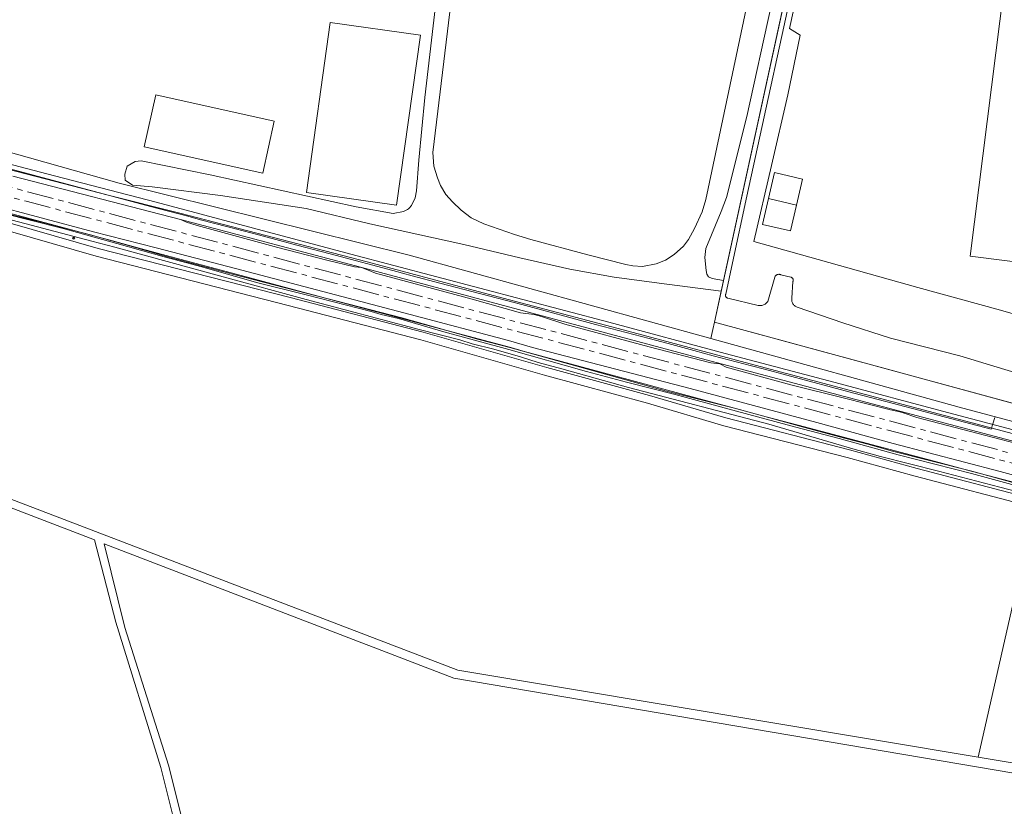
# Model space of a CAD drawing. Header units: metres. Extents: x 168032 to 180145, y 382923 to 399665.
# Tile 59 of 256: x 178069 to 178440, y 386344 to 386641. Entities that reach past the tile are written whole.
import ezdxf

# ---------------------------------------------------------------- set-up
doc = ezdxf.new("R2010")
doc.units = ezdxf.units.M
doc.linetypes.add('AM-AS', pattern=[16, 10, -2, 2, -2])
doc.layers.get('0').update_dxf_attribs({"color": 8, "lineweight": 18})
for name, color, linetype, lineweight in [('B-WE-AM-AS_SPOOR-G', 8, 'AM-AS', 18), ('B-WE-GR-BOOM-S', 8, 'Continuous', 18), ('B-WE-GR-BOS_GEMENGD-GV', 8, 'Continuous', 18), ('B-WE-GR-BOS_NAALD-GV', 8, 'Continuous', 18), ('B-WE-GR-GRAS-GV', 8, 'Continuous', 18), ('B-WE-GR-HOUTWAL-GV', 8, 'Continuous', 18), ('B-WE-IE-TERREINAFSCHEIDING_KUNSTMATIG_HEKWERK-G', 8, 'IE-TERREINAFSCHEIDING-KUNSTMATIG', 18), ('B-WE-OG-BEBOUWING-GV', 8, 'Continuous', 18), ('B-WE-OG-TERREIN_ERF-GV', 8, 'Continuous', 18), ('B-WE-OG-WATER_GREPPEL-GV', 8, 'Continuous', 18), ('B-WE-OG-WATER_SLOOT-GV', 8, 'Continuous', 18), ('B-WE-OG-WEG-GV', 8, 'Continuous', 18), ('B-WE-VH-ONVERHARD-GV', 8, 'Continuous', 18), ('B-WE-VH-VERHARDING_HALFVERHARDING-GV', 8, 'Continuous', 18)]:
    doc.layers.add(name, color=color, linetype=linetype, lineweight=lineweight)
doc.linetypes.add('IE-TERREINAFSCHEIDING-KUNSTMATIG', pattern='A,4,[82,NLCS.SHX,S=0.75,R=90,X=0,Y=0],4,-2', length=10)

# ---------------------------------------------------------------- blocks, each defined once
blk = doc.blocks.new('SGR-BOOM_01-SO')
at = {"linetype": 'ByBlock', "lineweight": 18}
h = blk.add_hatch(color=0, dxfattribs=at)
h.dxf.hatch_style = 1
edge = h.paths.add_edge_path()
edge.add_arc((0, 0), 0.25, 0, 360)
at = {"color": 0, "linetype": 'ByBlock', "lineweight": 18}
for radius in [2, 0.25]:
    blk.add_circle((0, 0), radius, dxfattribs=at)

msp = doc.modelspace()

# ---------------------------------------------------------------- linework, layer by layer
at = {"layer": 'B-WE-AM-AS_SPOOR-G', "flags": 128}
for points in [[(179380.56, 386227.897), (179280.691, 386254.427), (179197.292, 386276.742), (179117.295, 386297.84), (178883.939, 386359.862), (178789.488, 386385.042), (178650.786, 386421.814), (177949.796, 386608.25), (177899.355, 386621.742), (177883.661, 386625.83), (177761.716, 386658.41), (177677.272, 386680.748), (177510.328, 386725.152), (177475.793, 386734.204), (177443.681, 386742.369), (177422.648, 386747.621), (177396.256, 386754.087), (177344.301, 386766.36), (177314.281, 386773.123), (177290.142, 386778.42), (177251.997, 386786.543), (177200.815, 386797.094), (177161.929, 386805.309), (177142.85, 386809.451), (177111.721, 386816.433)], [(179379.452, 386224.445), (179036.882, 386315.605), (178542.27, 386447.026), (178266.985, 386520.332), (178071.45, 386572.173), (178007.591, 386589.22), (177824.506, 386637.819), (177536.111, 386714.539), (177467.167, 386732.554), (177418.083, 386744.814), (177377.577, 386754.585), (177342.082, 386762.874), (177296.806, 386772.956), (177249.869, 386782.919), (177171.875, 386799.144), (177140.68, 386805.872), (177110.886, 386812.66)]]:
    msp.add_lwpolyline(points, dxfattribs=at)
at = {"layer": 'B-WE-GR-BOS_GEMENGD-GV', "flags": 128}
msp.add_lwpolyline([(177952.114, 386245.227), (178010.486, 386259.837), (178107.448, 386292.945), (178136.467, 386302.155), (178122.274, 386358.894), (178105.25, 386413.63), (178097.22, 386444.61), (178000.05, 386481.91), (177939.709, 386507.717), (177939.661, 386504.963), (177929.521, 386507.539), (177930.828, 386488.397), (177934.292, 386439.265), (177935.712, 386389.451), (177939.745, 386340.092), (177945.936, 386290.676)], close=True, dxfattribs=at)
at = {"layer": 'B-WE-GR-BOS_NAALD-GV', "flags": 128}
for points in [[(177939.779, 386511.72), (177940.493, 386510.632), (178000.11, 386485.04), (178234.11, 386395.49), (178430.058, 386362.772), (178451.466, 386456.768), (178406.306, 386468.635), (178380.785, 386475.577), (178334.249, 386487.625), (178305.559, 386496.068), (178266.768, 386506.64), (178220.186, 386519.897), (178170.218, 386532.943), (178097.833, 386551.524), (178047.986, 386565.803), (178004.416, 386577.822), (177935.553, 386595.593)], [(178100.85, 386443.16), (178108.7, 386411.62), (178125.158, 386359.724), (178140.061, 386300.149), (178162.781, 386226.544), (178176.936, 386173.101), (178231.243, 386203.844), (178282.57, 386235.194), (178290.896, 386239.515), (178297.402, 386241.395), (178321.945, 386235.928), (178388.275, 386220.971), (178445.864, 386211.351), (178461.334, 386208.571), (178567.437, 386192.141), (178574.451, 386225.659), (178592.96, 386305.9), (178598.99, 386330.32), (178232.61, 386392.52)]]:
    msp.add_lwpolyline(points, close=True, dxfattribs=at)
at = {"layer": 'B-WE-GR-GRAS-GV', "flags": 128}
for points in [[(178233.339, 386662.288), (178224.678, 386590.476), (178225.102, 386585.39), (178226.467, 386580.964), (178227.55, 386578.044), (178229.622, 386574.748), (178232.024, 386571.969), (178235.367, 386568.814), (178239.135, 386565.942), (178243.938, 386563.681), (178255.475, 386559.584), (178261.644, 386557.795), (178283.017, 386551.992), (178297.396, 386548.288), (178300.033, 386547.849), (178303.674, 386547.535), (178308.781, 386548.613), (178312.266, 386550.025), (178315.609, 386552.05), (178319.077, 386555.24), (178320.941, 386557.769), (178323.264, 386561.85), (178326.152, 386568.129), (178327.526, 386572.873), (178343.11, 386646.372)], [(178444.662, 386481.413), (178329.552, 386511.957), (178199.84, 386546.717), (178129.592, 386565.227), (178131.846, 386564.302), (178135.893, 386563), (178166.341, 386554.753), (178184.729, 386549.936), (178195.18, 386547.456), (178197.752, 386547.185), (178200.115, 386546.358), (178203.08, 386545.061), (178239.447, 386535.239), (178257.718, 386530.137), (178262.818, 386529.515), (178265.611, 386528.782), (178274.416, 386525.863), (178306.182, 386517.315), (178329.406, 386511.355), (178332.751, 386510.913), (178335.126, 386509.678), (178359.532, 386503.033), (178379.24, 386498.169), (178397.052, 386493.582), (178400.024, 386492.918), (178401.859, 386492.407), (178406.947, 386490.733), (178446.848, 386480.338)]]:
    msp.add_lwpolyline(points, dxfattribs=at)
at = {"layer": 'B-WE-GR-HOUTWAL-GV', "flags": 128}
msp.add_lwpolyline([(178908.377, 386364.985), (178422.937, 386494.574), (178329.411, 386520.401), (178215.7, 386551.803), (178106.585, 386579.024), (178011.702, 386605.706), (178000, 386608.81), (177977.407, 386614.803), (177930.993, 386626.973), (177928.522, 386626.689), (177928.317, 386622.883), (178010.794, 386600.573), (178038.428, 386593.207), (178082.145, 386581.727), (178120.474, 386571.766), (178193.819, 386552.255), (178290.974, 386526.559), (178334.83, 386514.833), (178376.211, 386503.908), (178418.527, 386492.615), (178470.356, 386478.956)], dxfattribs=at)
at = {"layer": 'B-WE-IE-TERREINAFSCHEIDING_KUNSTMATIG_HEKWERK-G', "flags": 128}
for points in [[(178444.01, 386808.332), (178438.469, 386815.108), (178395.886, 386825.981), (178330.767, 386526.587), (178894.677, 386373.266), (178898.01, 386386.35), (178910.51, 386383.381), (178955.516, 386740.855), (178510.276, 386797.796), (178510.938, 386803.689), (178474.25, 386808.439), (178470.863, 386804.953), (178463.268, 386805.805)], [(177121.174, 386804.144), (177121.591, 386804.048), (177119.739, 386795.938), (177126.882, 386794.364), (177131.77, 386793.311), (177144.044, 386790.702), (177152.924, 386788.775), (177160.274, 386787.222), (177170.032, 386785.18), (177174.924, 386784.127), (177187.138, 386781.582), (177192.089, 386780.553), (177199.383, 386778.996), (177211.575, 386776.45), (177218.943, 386774.897), (177228.803, 386772.833), (177236.139, 386771.382), (177242.045, 386770.07), (177246.889, 386769.05), (177258.775, 386766.532), (177268.531, 386764.445), (177275.859, 386762.899), (177283.261, 386761.357), (177302.778, 386757.253), (177315.038, 386754.694), (177324.83, 386752.65), (177337.017, 386749.962), (177345.923, 386747.927), (177358.079, 386745.26), (177370.542, 386742.452), (177377.64, 386740.886), (177394.694, 386737.136), (177404.426, 386734.905), (177414.179, 386732.68), (177423.956, 386730.433), (177431.279, 386728.758), (177438.609, 386727.09), (177448.345, 386724.863), (177458.199, 386722.602), (177465.43, 386720.974), (177482.516, 386717.103), (177497.174, 386713.775), (177506.955, 386711.673), (177514.24, 386709.971), (177521.552, 386708.207), (177528.871, 386706.362), (177536.116, 386704.485), (177542.391, 386702.777), (177549.653, 386700.807), (177564.074, 386696.905), (177571.314, 386694.937), (177585.739, 386691.006), (177593.007, 386689.028), (177597.799, 386687.731), (177600.244, 386687.046), (177607.461, 386685.091), (177619.557, 386681.804), (177624.416, 386680.449), (177623.754, 386678.004), (177630.385, 386676.277), (177632.829, 386675.709), (177637.626, 386674.351), (177659.381, 386668.635), (177673.841, 386664.846), (177683.482, 386662.322), (177685.965, 386661.688), (177693.199, 386659.798), (177705.239, 386656.639), (177712.465, 386654.711), (177722.125, 386652.196), (177731.844, 386649.672), (177741.271, 386647.158), (177766.687, 386640.36), (177769.686, 386639.5), (177793.844, 386632.949), (177798.711, 386631.643), (177805.935, 386629.707), (177808.349, 386629.032), (177815.79, 386628.207), (177825.709, 386627.162), (177833.186, 386626.353), (177838.119, 386625.849), (177840.571, 386625.37), (177845.446, 386624.361), (177850.411, 386623.382), (177857.724, 386621.932), (177882.25, 386615.35), (177884.302, 386614.82), (177898.647, 386611.111), (177899.79, 386610.815), (177905.59, 386609.111), (177906.698, 386608.841), (177915.275, 386606.525), (177927.651, 386603.226), (177932.156, 386602.032), (177934.222, 386600.64), (177936.593, 386599.894), (177941.39, 386598.561), (177966.333, 386591.706), (177972.69, 386589.936), (177982.305, 386587.258), (177999.2, 386582.648), (178008.978, 386579.945), (178009.664, 386582.3), (178019.564, 386579.794), (178038.895, 386574.713), (178087.17, 386561.719), (178103.992, 386557.211), (178113.574, 386554.641), (178125.675, 386551.362), (178152.443, 386544.142), (178195.903, 386532.567), (178254.02, 386517.024), (178258.661, 386515.697), (178287.571, 386507.886), (178299.59, 386504.596), (178323.701, 386498.059), (178338.26, 386494.223), (178350.249, 386490.992), (178362.329, 386487.805), (178381.716, 386482.7), (178415.334, 386473.724), (178427.436, 386470.532), (178439.504, 386467.329), (178461.185, 386461.551), (178480.441, 386456.452), (178499.74, 386451.369), (178514.192, 386447.565), (178528.616, 386443.799), (178543.131, 386440.025), (178552.794, 386437.52), (178564.882, 386434.404), (178579.417, 386430.703), (178596.196, 386426.241), (178632.387, 386416.44), (178661.24, 386408.616), (178680.553, 386403.369), (178680.209, 386402.374), (178692.351, 386399.241), (178702.021, 386396.711), (178714.128, 386393.601), (178723.783, 386391.089), (178733.483, 386388.588), (178745.543, 386385.461), (178752.776, 386383.573), (178762.473, 386381.037), (178767.337, 386379.781), (178776.988, 386377.304), (178786.665, 386374.781), (178793.909, 386372.898), (178803.596, 386370.35), (178813.265, 386367.852), (178822.913, 386365.328), (178835.022, 386362.198), (178847.134, 386359.029), (178859.204, 386355.879), (178866.441, 386353.99), (178873.739, 386352.111), (178885.836, 386348.965), (178897.916, 386345.794), (178905.136, 386343.926), (178910.003, 386342.643), (178917.191, 386340.65), (178924.431, 386338.552), (178934.017, 386335.763), (178945.961, 386332.311), (178965.166, 386326.757), (178977.166, 386323.252), (178986.778, 386320.446), (178993.994, 386318.503), (179037.358, 386307.297), (179042.405, 386305.978), (179044.9, 386306.45)], [(178436.297, 386490.729), (178435.6, 386488.355), (178434.986, 386486.356), (178400.118, 386495.437), (178395.345, 386496.696), (178383.29, 386499.92), (178349.543, 386508.855), (178344.731, 386510.197), (178330.209, 386513.969), (178322.987, 386515.951), (178313.334, 386518.526), (178306.133, 386520.431), (178285.948, 386525.75), (178258.142, 386533.229), (178227.274, 386541.327), (178216.88, 386544.101), (178209.669, 386546.038), (178187.847, 386551.804), (178183.06, 386553.075), (178173.439, 386555.623), (178158.979, 386559.47), (178147.458, 386562.506), (178137.213, 386565.216), (178132.398, 386566.506), (178118.29, 386570.212), (177994.947, 386603.145), (177970.819, 386609.485), (177947.137, 386615.74), (177937.043, 386618.407), (177925.199, 386621.509), (177915.59, 386625.055), (177911.204, 386625.968), (177907.067, 386626.808)]]:
    msp.add_lwpolyline(points, dxfattribs=at)
at = {"layer": 'B-WE-OG-BEBOUWING-GV', "flags": 128}
for points in [[(178186.053, 386639.495), (178177.065, 386575.423), (178211.013, 386570.661), (178220.001, 386634.733)], [(178120.354, 386612.251), (178116.004, 386592.658), (178160.605, 386582.755), (178164.956, 386602.348)], [(178361.629, 386570.729), (178363.893, 386580.488), (178353.325, 386582.94), (178351.061, 386573.181)], [(178361.629, 386570.729), (178351.061, 386573.181), (178348.797, 386563.421), (178359.365, 386560.97)]]:
    msp.add_lwpolyline(points, close=True, dxfattribs=at)
at = {"layer": 'B-WE-OG-TERREIN_ERF-GV', "flags": 128}
for points in [[(178443.919, 386807.942), (178438.4, 386814.897), (178435.503, 386816.072), (178425.226, 386818.433), (178412.065, 386821.793), (178396.568, 386825.659), (178395.811, 386825.88), (178388.951, 386794.358), (178382.789, 386766.282), (178377.225, 386740.253), (178334.197, 386542.36), (178333.314, 386538.297), (178330.734, 386526.573), (178332.203, 386526.174), (178348.3, 386521.803), (178397.255, 386508.509), (178504.18, 386479.434)], [(178360.331, 386541.908), (178360.376, 386542.018), (178360.409, 386542.131), (178360.43, 386542.247), (178360.44, 386542.364), (178360.437, 386542.482), (178360.423, 386542.599), (178360.397, 386542.715), (178360.359, 386542.826), (178360.31, 386542.934), (178360.251, 386543.036), (178360.181, 386543.131), (178360.103, 386543.219), (178360.016, 386543.298), (178359.921, 386543.369), (178359.819, 386543.429), (178359.712, 386543.478), (178359.601, 386543.517), (178359.486, 386543.544), (178355.797, 386544.468), (178355.635, 386544.537), (178355.467, 386544.589), (178355.295, 386544.624), (178355.12, 386544.641), (178354.944, 386544.64), (178354.769, 386544.62), (178354.597, 386544.583), (178354.43, 386544.528), (178354.269, 386544.457), (178354.117, 386544.369), (178353.974, 386544.266), (178353.843, 386544.149), (178353.724, 386544.02), (178353.619, 386543.878), (178353.53, 386543.727), (178353.456, 386543.567), (178350.841, 386534.431), (178350.642, 386534.14), (178350.413, 386533.872), (178350.157, 386533.63), (178349.876, 386533.416), (178349.575, 386533.233), (178349.256, 386533.084), (178348.922, 386532.969), (178348.579, 386532.89), (178348.229, 386532.847), (178347.876, 386532.843), (178347.525, 386532.875), (178347.18, 386532.945), (178335.734, 386535.66), (178335.63, 386535.69), (178335.531, 386535.73), (178335.435, 386535.779), (178335.345, 386535.838), (178335.262, 386535.905), (178335.185, 386535.981), (178335.116, 386536.063), (178335.056, 386536.152), (178335.005, 386536.247), (178334.963, 386536.346), (178334.931, 386536.448), (178334.91, 386536.554), (178334.899, 386536.66), (178334.899, 386536.768), (178334.909, 386536.875), (178334.93, 386536.98), (178334.961, 386537.083), (178335.002, 386537.182), (178337.553, 386548.915), (178343.005, 386574.063), (178349.433, 386603.954), (178356.921, 386637.828), (178380.162, 386744.996)], [(178382.605, 386744.528), (178359.077, 386637.241), (178363, 386634.675), (178358.35, 386612.208), (178352.27, 386585.624), (178345.597, 386557.003), (178362.647, 386552.261), (178407.309, 386539.644), (178438.523, 386531.163), (178491.044, 386516.065), (178540.102, 386502.23), (178575.471, 386492.022), (178618.998, 386479.948), (178658, 386468.459), (178703.45, 386455.83), (178741.109, 386445.258), (178790.124, 386431.741), (178844.198, 386416.718), (178876.698, 386407.302), (178885.375, 386473.083), (178886.903, 386484.55), (178894.903, 386546.925), (178907.813, 386646.631), (178916.05, 386705.771)], [(178352.068, 386645.706), (178342.98, 386604.14), (178335.3, 386573.622), (178333.26, 386568.248), (178327.542, 386554.378), (178327.105, 386550.972), (178327.597, 386546.015), (178327.886, 386544.697), (178328.454, 386543.711), (178329.873, 386543.074), (178334.197, 386542.36), (178377.225, 386740.253)], [(178011.702, 386605.706), (178106.585, 386579.024), (178215.7, 386551.803), (178329.411, 386520.401), (178330.159, 386523.815), (178330.733, 386526.569), (178330.734, 386526.573), (178333.314, 386538.297), (178333.285, 386538.301), (178312.808, 386540.899), (178292.966, 386543.604), (178276.303, 386546.579), (178257.461, 386550.787), (178236.351, 386555.856), (178200.926, 386563.659), (178177.022, 386569.372), (178144.674, 386574.319), (178118.956, 386577.525), (178111.603, 386578.205), (178108.78, 386580.104), (178108.711, 386582.334), (178109.547, 386585.331), (178112.544, 386587.073), (178114.774, 386587.352), (178140.806, 386582.055), (178195.846, 386570.039), (178209.704, 386567.536), (178213.66, 386568.251), (178215.172, 386569.055), (178215.478, 386569.254), (178215.766, 386569.501), (178216.62, 386570.566), (178217.999, 386573.461), (178218.547, 386576.036), (178219.462, 386587.601), (178221.686, 386611.263), (178228.239, 386667.494)], [(178228.239, 386667.494), (178221.686, 386611.263), (178219.462, 386587.601), (178218.547, 386576.036), (178217.999, 386573.461), (178216.62, 386570.566), (178215.766, 386569.501), (178215.478, 386569.254), (178215.172, 386569.055), (178213.66, 386568.251), (178209.704, 386567.536), (178195.846, 386570.039), (178140.806, 386582.055), (178114.774, 386587.352), (178112.544, 386587.073), (178109.547, 386585.331), (178108.711, 386582.334), (178108.78, 386580.104), (178111.603, 386578.205), (178118.956, 386577.525), (178144.674, 386574.319), (178177.022, 386569.372), (178200.926, 386563.659), (178236.351, 386555.856), (178257.461, 386550.787), (178276.303, 386546.579), (178292.966, 386543.604), (178312.808, 386540.899), (178333.285, 386538.301), (178333.314, 386538.297), (178334.197, 386542.36), (178329.873, 386543.074), (178328.454, 386543.711), (178327.886, 386544.697), (178327.597, 386546.015), (178327.105, 386550.972), (178327.542, 386554.378), (178333.26, 386568.248), (178335.3, 386573.622), (178342.98, 386604.14), (178352.068, 386645.706)], [(178343.11, 386646.372), (178327.526, 386572.873), (178326.152, 386568.129), (178323.264, 386561.85), (178320.941, 386557.769), (178319.077, 386555.24), (178315.609, 386552.05), (178312.266, 386550.025), (178308.781, 386548.613), (178303.674, 386547.535), (178300.033, 386547.849), (178297.396, 386548.288), (178283.017, 386551.992), (178261.644, 386557.795), (178255.475, 386559.584), (178243.938, 386563.681), (178239.135, 386565.942), (178235.367, 386568.814), (178232.024, 386571.969), (178229.622, 386574.748), (178227.55, 386578.044), (178226.467, 386580.964), (178225.102, 386585.39), (178224.678, 386590.476), (178233.339, 386662.288)], [(178444.227, 386507.558), (178423.208, 386513.896), (178397.016, 386520.629), (178379.114, 386526.388), (178361.965, 386532.237), (178361.674, 386532.347), (178361.396, 386532.486), (178361.134, 386532.652), (178360.89, 386532.845), (178360.667, 386533.062), (178360.468, 386533.3), (178360.294, 386533.557), (178360.147, 386533.831), (178360.029, 386534.119), (178359.941, 386534.417), (178359.884, 386534.722), (178359.859, 386535.032), (178359.865, 386535.343), (178359.903, 386535.651), (178360.331, 386541.908)]]:
    msp.add_lwpolyline(points, dxfattribs=at)
for points in [[(178604.48, 386720.781), (178743.844, 386703.1), (178748.136, 386702.555), (178751.915, 386732.337), (178861.503, 386718.457), (178897.068, 386680.641), (178868.068, 386451.164), (178718.757, 386470.046), (178724.975, 386519.364), (178577.083, 386538.09), (178576.377, 386532.65), (178427.032, 386551.519), (178441.525, 386666.003), (178437.444, 386666.517), (178439.271, 386681.165), (178443.363, 386680.649), (178454.643, 386769.956), (178603.982, 386751.076), (178600.209, 386721.323), (178602.571, 386721.023)], [(178186.053, 386639.495), (178220.001, 386634.733), (178211.013, 386570.661), (178177.065, 386575.423)], [(178120.354, 386612.251), (178164.956, 386602.348), (178160.605, 386582.755), (178116.004, 386592.658)], [(178351.061, 386573.181), (178353.325, 386582.94), (178363.893, 386580.488), (178361.629, 386570.729), (178359.365, 386560.97), (178348.797, 386563.421)]]:
    msp.add_lwpolyline(points, close=True, dxfattribs=at)
at = {"layer": 'B-WE-OG-WATER_GREPPEL-GV', "flags": 128}
for points in [[(178380.162, 386744.996), (178356.921, 386637.828), (178349.433, 386603.954), (178343.005, 386574.063), (178337.553, 386548.915), (178335.002, 386537.182), (178334.961, 386537.083), (178334.93, 386536.98), (178334.909, 386536.875), (178334.899, 386536.768), (178334.899, 386536.66), (178334.91, 386536.554), (178334.931, 386536.448), (178334.963, 386536.346), (178335.005, 386536.247), (178335.056, 386536.152), (178335.116, 386536.063), (178335.185, 386535.981), (178335.262, 386535.905), (178335.345, 386535.838), (178335.435, 386535.779), (178335.531, 386535.73), (178335.63, 386535.69), (178335.734, 386535.66), (178347.18, 386532.945), (178347.525, 386532.875), (178347.876, 386532.843), (178348.229, 386532.847), (178348.579, 386532.89), (178348.922, 386532.969), (178349.256, 386533.084), (178349.575, 386533.233), (178349.876, 386533.416), (178350.157, 386533.63), (178350.413, 386533.872), (178350.642, 386534.14), (178350.841, 386534.431), (178353.456, 386543.567), (178353.53, 386543.727), (178353.619, 386543.878), (178353.724, 386544.02), (178353.843, 386544.149), (178353.974, 386544.266), (178354.117, 386544.369), (178354.269, 386544.457), (178354.43, 386544.528), (178354.597, 386544.583), (178354.769, 386544.62), (178354.944, 386544.64), (178355.12, 386544.641), (178355.295, 386544.624), (178355.467, 386544.589), (178355.635, 386544.537), (178355.797, 386544.468), (178359.486, 386543.544), (178359.601, 386543.517), (178359.712, 386543.478), (178359.819, 386543.429), (178359.921, 386543.369), (178360.016, 386543.298), (178360.103, 386543.219), (178360.181, 386543.131), (178360.251, 386543.036), (178360.31, 386542.934), (178360.359, 386542.826), (178360.397, 386542.715), (178360.423, 386542.599), (178360.437, 386542.482), (178360.44, 386542.364), (178360.43, 386542.247), (178360.409, 386542.131), (178360.376, 386542.018), (178360.331, 386541.908)], [(178916.05, 386705.771), (178907.813, 386646.631), (178894.903, 386546.925), (178886.903, 386484.55), (178885.375, 386473.083), (178876.698, 386407.302), (178844.198, 386416.718), (178790.124, 386431.741), (178741.109, 386445.258), (178703.45, 386455.83), (178658, 386468.459), (178618.998, 386479.948), (178575.471, 386492.022), (178540.102, 386502.23), (178491.044, 386516.065), (178438.523, 386531.163), (178407.309, 386539.644), (178362.647, 386552.261), (178345.597, 386557.003), (178352.27, 386585.624), (178358.35, 386612.208), (178363, 386634.675), (178359.077, 386637.241), (178382.605, 386744.528)], [(178470.356, 386478.956), (178418.527, 386492.615), (178376.211, 386503.908), (178334.83, 386514.833), (178290.974, 386526.559), (178193.819, 386552.255), (178120.474, 386571.766), (178082.145, 386581.727), (178038.428, 386593.207)], [(178576.055, 386449.296), (178347.978, 386509.885), (178296.396, 386523.682), (178251.138, 386535.595), (178199.941, 386549.285), (178129.325, 386567.726), (178102.418, 386574.506), (178047.525, 386588.641)], [(178047.525, 386588.641), (178102.418, 386574.506), (178129.325, 386567.726), (178199.941, 386549.285), (178251.138, 386535.595), (178296.396, 386523.682), (178347.978, 386509.885), (178576.055, 386449.296)], [(178066.542, 386581.655), (178129.592, 386565.227), (178199.84, 386546.717), (178329.552, 386511.957), (178444.662, 386481.413)], [(178063.078, 386567.485), (178072.988, 386565.047), (178085.412, 386561.832), (178105.717, 386556.265), (178123.513, 386551.185), (178137.671, 386547.41), (178158.218, 386541.57), (178176.988, 386536.897), (178201.432, 386530.659), (178205.17, 386529.539), (178211.686, 386527.968), (178228.877, 386522.991), (178253.31, 386516.282), (178282.594, 386508.009), (178297.573, 386504.049), (178315.984, 386499.311), (178335.774, 386494.007), (178361.407, 386487.014), (178377.694, 386482.843), (178399.959, 386476.682), (178427.545, 386469.627), (178451.006, 386463.234)], [(178473.958, 386457.679), (178427.742, 386470.433), (178397.257, 386478.144), (178389.027, 386480.537), (178379.753, 386482.882), (178364.772, 386486.953), (178338.833, 386494.114), (178312.735, 386500.656), (178253.684, 386517.045), (178241.951, 386520.141), (178213, 386528.192), (178149.178, 386544.714), (178124.79, 386551.237), (178111.838, 386555.046), (178095.682, 386559.546), (178078.272, 386564.079), (178065.511, 386567.152)], [(178360.331, 386541.908), (178359.903, 386535.651), (178359.865, 386535.343), (178359.859, 386535.032), (178359.884, 386534.722), (178359.941, 386534.417), (178360.029, 386534.119), (178360.147, 386533.831), (178360.294, 386533.557), (178360.468, 386533.3), (178360.667, 386533.062), (178360.89, 386532.845), (178361.134, 386532.652), (178361.396, 386532.486), (178361.674, 386532.347), (178361.965, 386532.237), (178379.114, 386526.388), (178397.016, 386520.629), (178423.208, 386513.896), (178444.227, 386507.558)]]:
    msp.add_lwpolyline(points, dxfattribs=at)
at = {"layer": 'B-WE-OG-WATER_SLOOT-GV', "flags": 128}
for points in [[(178009.043, 386580.059), (178096.187, 386557.071), (178104.943, 386554.923), (178145.697, 386543.688), (178176.907, 386535.202), (178219.555, 386523.865), (178234.797, 386519.925), (178239.489, 386518.47), (178247.624, 386516.399), (178257.689, 386513.497), (178264.296, 386511.475), (178273.277, 386509.029), (178298.368, 386501.945), (178351.277, 386488.161), (178382.824, 386478.88), (178393.282, 386476.045), (178415.195, 386470.498), (178438.209, 386464.433), (178477.334, 386454.35)], [(178466.79, 386462.548), (178438.34, 386470.42), (178398.087, 386480.923), (178369.256, 386488.834), (178321.647, 386501.617), (178262.23, 386517.102), (178253.211, 386519.745), (178216.161, 386529.451), (178150.322, 386546.848), (178120.518, 386554.617), (178096.872, 386560.652), (178057.347, 386571.159)], [(178451.006, 386463.234), (178427.545, 386469.627), (178399.959, 386476.682), (178377.694, 386482.843), (178361.407, 386487.014), (178335.774, 386494.007), (178315.984, 386499.311), (178297.573, 386504.049), (178282.594, 386508.009), (178253.31, 386516.282), (178228.877, 386522.991), (178211.686, 386527.968), (178205.17, 386529.539), (178201.432, 386530.659), (178176.988, 386536.897), (178158.218, 386541.57), (178137.671, 386547.41), (178123.513, 386551.185), (178105.717, 386556.265), (178085.412, 386561.832), (178072.988, 386565.047), (178063.078, 386567.485)], [(178065.511, 386567.152), (178078.272, 386564.079), (178095.682, 386559.546), (178111.838, 386555.046), (178124.79, 386551.237), (178149.178, 386544.714), (178213, 386528.192), (178241.951, 386520.141), (178253.684, 386517.045), (178312.735, 386500.656), (178338.833, 386494.114), (178364.772, 386486.953), (178379.753, 386482.882), (178389.027, 386480.537), (178397.257, 386478.144), (178427.742, 386470.433), (178473.958, 386457.679)]]:
    msp.add_lwpolyline(points, dxfattribs=at)
at = {"layer": 'B-WE-OG-WEG-GV', "flags": 128}
for points in [[(178477.334, 386454.35), (178438.209, 386464.433), (178415.195, 386470.498), (178393.282, 386476.045), (178382.824, 386478.88), (178351.277, 386488.161), (178298.368, 386501.945), (178273.277, 386509.029), (178264.296, 386511.475), (178257.689, 386513.497), (178247.624, 386516.399), (178239.489, 386518.47), (178234.797, 386519.925), (178219.555, 386523.865), (178176.907, 386535.202), (178145.697, 386543.688), (178104.943, 386554.923), (178096.187, 386557.071), (178009.043, 386580.059)], [(178048.798, 386568.691), (178098.619, 386554.42), (178170.97, 386535.847), (178220.976, 386522.791), (178237.73, 386518.023), (178267.574, 386509.53), (178306.347, 386498.962), (178335.053, 386490.515), (178381.555, 386478.477), (178407.08, 386471.533), (178452.226, 386459.67)]]:
    msp.add_lwpolyline(points, dxfattribs=at)
at = {"layer": 'B-WE-VH-ONVERHARD-GV', "flags": 128}
for points in [[(178047.986, 386565.803), (178097.833, 386551.524), (178170.218, 386532.943), (178220.186, 386519.897), (178266.768, 386506.64), (178305.559, 386496.068), (178334.249, 386487.625), (178380.785, 386475.577), (178406.306, 386468.635), (178451.466, 386456.768)], [(178452.226, 386459.67), (178407.08, 386471.533), (178381.555, 386478.477), (178335.053, 386490.515), (178306.347, 386498.962), (178267.574, 386509.53), (178237.73, 386518.023), (178220.976, 386522.791), (178170.97, 386535.847), (178098.619, 386554.42), (178048.798, 386568.691)], [(179000.11, 386267.59), (178430.058, 386362.772), (178234.11, 386395.49), (178000.11, 386485.04), (177940.493, 386510.632), (177939.779, 386511.72), (177939.709, 386507.717), (178000.05, 386481.91), (178097.22, 386444.61), (178105.25, 386413.63), (178122.274, 386358.894), (178136.467, 386302.155)]]:
    msp.add_lwpolyline(points, dxfattribs=at)
for points in [[(178908.984, 386369.481), (178846.928, 386386.266), (178773.273, 386406.231), (178700.912, 386425.964), (178602.611, 386452.714), (178504.18, 386479.434), (178397.255, 386508.509), (178348.3, 386521.803), (178332.203, 386526.174), (178330.734, 386526.573), (178330.733, 386526.569), (178330.159, 386523.815), (178329.411, 386520.401), (178422.937, 386494.574), (178908.377, 386364.985), (178908.429, 386365.437), (178908.411, 386365.442)], [(178125.158, 386359.724), (178108.7, 386411.62), (178100.85, 386443.16), (178232.61, 386392.52), (178598.99, 386330.32), (178592.96, 386305.9), (178574.451, 386225.659), (178567.437, 386192.141), (178461.334, 386208.571), (178445.864, 386211.351), (178388.275, 386220.971), (178321.945, 386235.928), (178297.402, 386241.395), (178290.896, 386239.515), (178282.57, 386235.194), (178231.243, 386203.844), (178176.936, 386173.101), (178162.781, 386226.544), (178140.061, 386300.149)]]:
    msp.add_lwpolyline(points, close=True, dxfattribs=at)
at = {"layer": 'B-WE-VH-VERHARDING_HALFVERHARDING-GV', "flags": 128}
for points in [[(178446.848, 386480.338), (178406.947, 386490.733), (178401.859, 386492.407), (178400.024, 386492.918), (178397.052, 386493.582), (178379.24, 386498.169), (178359.532, 386503.033), (178335.126, 386509.678), (178332.751, 386510.913), (178329.406, 386511.355), (178306.182, 386517.315), (178274.416, 386525.863), (178265.611, 386528.782), (178262.818, 386529.515), (178257.718, 386530.137), (178239.447, 386535.239), (178203.08, 386545.061), (178200.115, 386546.358), (178197.752, 386547.185), (178195.18, 386547.456), (178184.729, 386549.936), (178166.341, 386554.753), (178135.893, 386563), (178131.846, 386564.302), (178129.592, 386565.227), (178066.542, 386581.655)], [(178057.347, 386571.159), (178096.872, 386560.652), (178120.518, 386554.617), (178150.322, 386546.848), (178216.161, 386529.451), (178253.211, 386519.745), (178262.23, 386517.102), (178321.647, 386501.617), (178369.256, 386488.834), (178398.087, 386480.923), (178438.34, 386470.42), (178466.79, 386462.548)]]:
    msp.add_lwpolyline(points, dxfattribs=at)

# ---------------------------------------------------------------- block references
at = {"layer": 'B-WE-GR-BOOM-S', "xscale": 0.2, "yscale": 0.2, "zscale": 0.2}
msp.add_blockref('SGR-BOOM_01-SO', (178089.387, 386558.281), dxfattribs=at)

doc.saveas('drawing.dxf')
